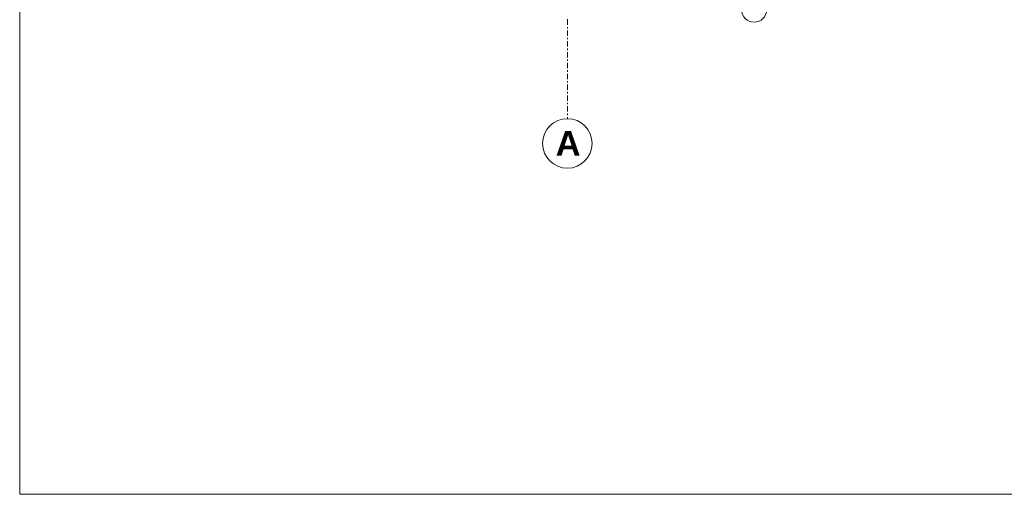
# Model space of a CAD drawing. Extents: x 100 to 2982, y 37 to 2050.
# Tile 1 of 130: x 100 to 1094, y 50 to 529. Entities that reach past the tile are written whole.
import ezdxf
from ezdxf.xclip import XClip

# ---------------------------------------------------------------- set-up
doc = ezdxf.new("R2010")
doc.units = 0
doc.header["$MEASUREMENT"] = 0
doc.header["$XCLIPFRAME"] = 0
doc.linetypes.add('Przerywana podwójnie', pattern=[54.680554, 26.458333, -10.583333, 7.055556, -10.583333])
for name, color, linetype in [('410-K Osie', 7, 'Continuous'), ('810-G Ogólne', 7, 'Continuous'), ('820-G Rysunki Obrazki', 7, 'Continuous'), ('Znaczniki okien ARCHICADa', 7, 'Continuous')]:
    doc.layers.add(name, color=color, linetype=linetype)
doc.styles.add('STYL_AUTOMATYCZNY_2', font='arial.ttf')

# ---------------------------------------------------------------- blocks, each defined once
blk = doc.blocks.new('Rysunek_1_1', base_point=(-18316.35, -206.53))
at = {"layer": '410-K Osie', "color": 4, "linetype": 'Przerywana podwójnie', "lineweight": 13, "ltscale": 0.2}
blk.add_line((652.8, 529.46), (652.8, 429.46), dxfattribs=at)
blk.add_line((652.8, 529.46), (652.8, 429.46), dxfattribs=at)
at = {"layer": '410-K Osie', "color": 7, "linetype": 'Continuous', "lineweight": 13, "ltscale": 0.2}
blk.add_circle((652.8, 404.46), 25, dxfattribs=at)
blk.add_circle((652.8, 404.46), 25, dxfattribs=at)
at = {"layer": '410-K Osie', "color": 4, "linetype": 'Przerywana podwójnie', "lineweight": 13, "ltscale": 0.2}
blk.add_point((652.8, 529.46), dxfattribs=at)
blk.add_point((652.8, 529.46), dxfattribs=at)
blk.add_point((652.8, 529.46), dxfattribs=at)
blk.add_point((652.8, 529.46), dxfattribs=at)
at = {"layer": 'Znaczniki okien ARCHICADa', "color": 2, "linetype": 'Continuous', "lineweight": 13, "ltscale": 0.2, "flags": 128}
blk.add_lwpolyline([(828.68, 539.51, 1), (853.92, 539.51, 1)], format="xyb", close=True, dxfattribs=at)
at = {"layer": '410-K Osie', "color": 1, "linetype": 'Continuous', "lineweight": 13, "insert": (640.92, 416.96), "char_height": 25, "attachment_point": 1, "style": 'STYL_AUTOMATYCZNY_2'}
blk.add_mtext('\\A1;{\\pql;\\pt0;\\fArial|b1|i0|c238|p38;A}', dxfattribs=at)
blk.add_mtext('\\A1;{\\pql;\\pt0;\\fArial|b1|i0|c238|p38;A}', dxfattribs=at)

msp = doc.modelspace()

# ---------------------------------------------------------------- linework, layer by layer
at = {"layer": '810-G Ogólne', "color": 141, "linetype": 'Continuous', "lineweight": 20, "ltscale": 0.2}
msp.add_lwpolyline([(100, 2050), (2920, 2050), (2920, 50), (100, 50)], close=True, dxfattribs=at)

# ---------------------------------------------------------------- next in the draw order: block references
at = {"layer": '820-G Rysunki Obrazki', "color": 65, "linetype": 'Continuous', "lineweight": 13, "ltscale": 0.2}
ref = msp.add_blockref('Rysunek_1_1', (-18316.35, -206.53), dxfattribs=at)
XClip(ref).set_block_clipping_path([(244.527027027, 75.2081975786), (2570.9054054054, 2024.1891891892)])

doc.saveas('drawing.dxf')
